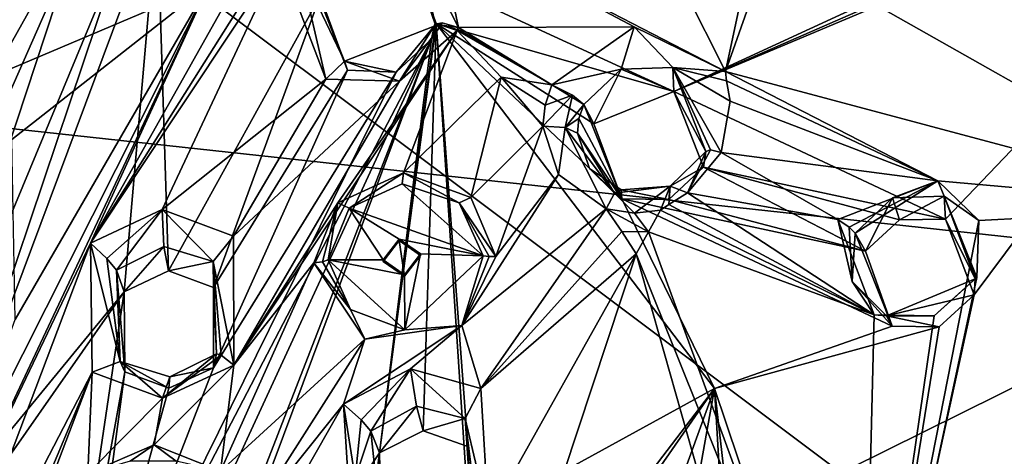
# Model space of a CAD drawing. Header units: millimetres. Extents: x -150 to 308, y -116 to 257.
# Tile 124 of 147: x 268 to 294, y 173 to 184. Entities that reach past the tile are written whole.
import ezdxf

# ---------------------------------------------------------------- set-up
doc = ezdxf.new("R2010")
doc.units = ezdxf.units.MM
doc.header["$LTSCALE"] = 81.481481
for name, color, linetype in [('1329', 7, 'CONTINUOUS'), ('1330', 7, 'CONTINUOUS'), ('1331', 7, 'CONTINUOUS'), ('1332', 7, 'CONTINUOUS'), ('138', 7, 'CONTINUOUS'), ('1410', 7, 'CONTINUOUS'), ('1411', 7, 'CONTINUOUS'), ('1412', 7, 'CONTINUOUS'), ('1413', 7, 'CONTINUOUS'), ('1414', 7, 'CONTINUOUS'), ('1415', 7, 'CONTINUOUS'), ('1416', 7, 'CONTINUOUS'), ('1417', 7, 'CONTINUOUS'), ('1418', 7, 'CONTINUOUS'), ('1419', 7, 'CONTINUOUS'), ('1420', 7, 'CONTINUOUS'), ('1421', 7, 'CONTINUOUS'), ('1422', 7, 'CONTINUOUS'), ('1423', 7, 'CONTINUOUS'), ('1427', 7, 'CONTINUOUS'), ('155', 7, 'CONTINUOUS'), ('156', 7, 'CONTINUOUS'), ('157', 7, 'CONTINUOUS'), ('158', 7, 'CONTINUOUS'), ('162', 7, 'CONTINUOUS'), ('190', 7, 'CONTINUOUS'), ('191', 7, 'CONTINUOUS'), ('192', 7, 'CONTINUOUS'), ('254', 7, 'CONTINUOUS'), ('713', 7, 'CONTINUOUS'), ('741', 7, 'CONTINUOUS'), ('742', 7, 'CONTINUOUS'), ('783', 7, 'CONTINUOUS'), ('786', 7, 'CONTINUOUS'), ('787', 7, 'CONTINUOUS'), ('788', 7, 'CONTINUOUS'), ('789', 7, 'CONTINUOUS'), ('790', 7, 'CONTINUOUS'), ('791', 7, 'CONTINUOUS'), ('792', 7, 'CONTINUOUS'), ('793', 7, 'CONTINUOUS'), ('794', 7, 'CONTINUOUS'), ('801', 7, 'CONTINUOUS'), ('903', 7, 'CONTINUOUS'), ('905', 7, 'CONTINUOUS'), ('906', 7, 'CONTINUOUS'), ('907', 7, 'CONTINUOUS'), ('908', 7, 'CONTINUOUS'), ('938', 7, 'CONTINUOUS')]:
    doc.layers.add(name, color=color, linetype=linetype)

msp = doc.modelspace()

# ---------------------------------------------------------------- linework, layer by layer
at = {"layer": '1329', "linetype": 'CONTINUOUS'}
for points in [[(290.827, 178.245, -24.369), (290.554, 178.727, -25.85), (291.54, 179.659, -25.785), (290.827, 178.245, -24.369)], [(291.729, 179.079, -24.28), (290.827, 178.245, -24.369), (291.54, 179.659, -25.785), (291.729, 179.079, -24.28)], [(292.906, 179.701, -26.164), (291.729, 179.079, -24.28), (291.54, 179.659, -25.785), (292.906, 179.701, -26.164)], [(292.945, 179.093, -24.538), (291.729, 179.079, -24.28), (292.906, 179.701, -26.164), (292.945, 179.093, -24.538)], [(293.73, 177.515, -27.219), (292.945, 179.093, -24.538), (292.906, 179.701, -26.164), (293.73, 177.515, -27.219)], [(293.701, 177.095, -25.383), (292.945, 179.093, -24.538), (293.73, 177.515, -27.219), (293.701, 177.095, -25.383)]]:
    msp.add_3dface(points, dxfattribs=at)
at = {"layer": '1330', "linetype": 'CONTINUOUS'}
for points in [[(290.102, 179.082, -26.426), (292.738, 180.104, -26.523), (290.397, 178.887, -26.204), (290.102, 179.082, -26.426)], [(292.738, 180.104, -26.523), (290.554, 178.727, -25.85), (290.397, 178.887, -26.204), (292.738, 180.104, -26.523)], [(290.554, 178.727, -25.85), (292.738, 180.104, -26.523), (291.54, 179.659, -25.785), (290.554, 178.727, -25.85)], [(292.738, 180.104, -26.523), (292.906, 179.701, -26.164), (291.54, 179.659, -25.785), (292.738, 180.104, -26.523)], [(292.738, 180.104, -26.523), (293.82, 179.059, -27.011), (292.906, 179.701, -26.164), (292.738, 180.104, -26.523)], [(293.82, 179.059, -27.011), (293.767, 177.556, -27.467), (292.906, 179.701, -26.164), (293.82, 179.059, -27.011)], [(292.906, 179.701, -26.164), (293.767, 177.556, -27.467), (293.741, 177.539, -27.344), (292.906, 179.701, -26.164)], [(293.73, 177.515, -27.219), (292.906, 179.701, -26.164), (293.741, 177.539, -27.344), (293.73, 177.515, -27.219)]]:
    msp.add_3dface(points, dxfattribs=at)
at = {"layer": '1331', "linetype": 'CONTINUOUS'}
for points in [[(291.057, 176.568, -27.363), (290.102, 179.082, -26.426), (290.474, 177.446, -26.31), (291.057, 176.568, -27.363)], [(290.102, 179.082, -26.426), (290.397, 178.887, -26.204), (290.474, 177.446, -26.31), (290.102, 179.082, -26.426)], [(290.397, 178.887, -26.204), (290.554, 178.727, -25.85), (290.474, 177.446, -26.31), (290.397, 178.887, -26.204)], [(291.38, 176.541, -26.911), (291.057, 176.568, -27.363), (290.474, 177.446, -26.31), (291.38, 176.541, -26.911)], [(293.73, 177.515, -27.219), (292.644, 176.54, -27.613), (291.38, 176.541, -26.911), (293.73, 177.515, -27.219)], [(293.767, 177.556, -27.467), (292.644, 176.54, -27.613), (293.741, 177.539, -27.344), (293.767, 177.556, -27.467)], [(292.644, 176.54, -27.613), (293.73, 177.515, -27.219), (293.741, 177.539, -27.344), (292.644, 176.54, -27.613)], [(292.644, 176.54, -27.613), (291.057, 176.568, -27.363), (291.38, 176.541, -26.911), (292.644, 176.54, -27.613)]]:
    msp.add_3dface(points, dxfattribs=at)
at = {"layer": '1332', "linetype": 'CONTINUOUS'}
for points in [[(290.554, 178.727, -25.85), (291.535, 176.267, -25.197), (290.474, 177.446, -26.31), (290.554, 178.727, -25.85)], [(290.827, 178.245, -24.369), (291.535, 176.267, -25.197), (290.554, 178.727, -25.85), (290.827, 178.245, -24.369)], [(291.535, 176.267, -25.197), (291.38, 176.541, -26.911), (290.474, 177.446, -26.31), (291.535, 176.267, -25.197)], [(293.701, 177.095, -25.383), (293.73, 177.515, -27.219), (291.38, 176.541, -26.911), (293.701, 177.095, -25.383)], [(292.777, 176.252, -25.47), (293.701, 177.095, -25.383), (291.38, 176.541, -26.911), (292.777, 176.252, -25.47)], [(291.535, 176.267, -25.197), (292.777, 176.252, -25.47), (291.38, 176.541, -26.911), (291.535, 176.267, -25.197)]]:
    msp.add_3dface(points, dxfattribs=at)
at = {"layer": '138', "linetype": 'CONTINUOUS'}
for points in [[(278.554, 202.572, -43.767), (250, 183.471, -49.519), (250, 202.975, -45.471), (278.554, 202.572, -43.767)], [(301.289, 177.897, -44.25), (250, 183.471, -49.519), (278.554, 202.572, -43.767), (301.289, 177.897, -44.25)], [(306.665, 201.372, -38.693), (301.289, 177.897, -44.25), (278.554, 202.572, -43.767), (306.665, 201.372, -38.693)], [(268.609, 161.712, -51.639), (249.928, 162.607, -52.632), (250, 183.471, -49.519), (268.609, 161.712, -51.639)], [(301.289, 177.897, -44.25), (268.609, 161.712, -51.639), (250, 183.471, -49.519), (301.289, 177.897, -44.25)], [(286.882, 159.395, -48.669), (268.609, 161.712, -51.639), (301.289, 177.897, -44.25), (286.882, 159.395, -48.669)], [(287.255, 159.716, -48.593), (286.882, 159.395, -48.669), (301.289, 177.897, -44.25), (287.255, 159.716, -48.593)], [(295.633, 168.632, -46.454), (287.255, 159.716, -48.593), (301.289, 177.897, -44.25), (295.633, 168.632, -46.454)]]:
    msp.add_3dface(points, dxfattribs=at)
at = {"layer": '1410', "linetype": 'CONTINUOUS'}
for points in [[(270.353, 178.46, -23.458), (272.247, 179.345, -23.467), (270.783, 178.057, -23.404), (270.353, 178.46, -23.458)], [(270.783, 178.057, -23.404), (272.247, 179.345, -23.467), (271.039, 177.747, -22.941), (270.783, 178.057, -23.404)], [(271.039, 177.747, -22.941), (272.247, 179.345, -23.467), (272.29, 178.373, -22.988), (271.039, 177.747, -22.941)], [(272.247, 179.345, -23.467), (274.131, 178.648, -23.955), (273.594, 177.975, -23.366), (272.247, 179.345, -23.467)], [(272.29, 178.373, -22.988), (272.247, 179.345, -23.467), (273.594, 177.975, -23.366), (272.29, 178.373, -22.988)], [(274.131, 178.648, -23.955), (274.141, 175.24, -25.004), (273.594, 177.975, -23.366), (274.131, 178.648, -23.955)], [(273.594, 177.975, -23.366), (274.141, 175.24, -25.004), (273.805, 175.502, -24.674), (273.594, 177.975, -23.366)], [(273.678, 175.54, -24.166), (273.594, 177.975, -23.366), (273.805, 175.502, -24.674), (273.678, 175.54, -24.166)]]:
    msp.add_3dface(points, dxfattribs=at)
at = {"layer": '1411', "linetype": 'CONTINUOUS'}
for points in [[(270.394, 175.053, -24.47), (270.353, 178.46, -23.458), (271.136, 175.331, -23.697), (270.394, 175.053, -24.47)], [(270.353, 178.46, -23.458), (270.783, 178.057, -23.404), (271.136, 175.331, -23.697), (270.353, 178.46, -23.458)], [(270.783, 178.057, -23.404), (271.039, 177.747, -22.941), (271.136, 175.331, -23.697), (270.783, 178.057, -23.404)], [(272.254, 174.369, -24.967), (273.678, 175.54, -24.166), (273.805, 175.502, -24.674), (272.254, 174.369, -24.967)], [(273.678, 175.54, -24.166), (272.254, 174.369, -24.967), (272.447, 174.931, -24.097), (273.678, 175.54, -24.166)], [(274.141, 175.24, -25.004), (272.254, 174.369, -24.967), (273.805, 175.502, -24.674), (274.141, 175.24, -25.004)], [(272.254, 174.369, -24.967), (270.394, 175.053, -24.47), (271.136, 175.331, -23.697), (272.254, 174.369, -24.967)], [(272.447, 174.931, -24.097), (272.254, 174.369, -24.967), (271.136, 175.331, -23.697), (272.447, 174.931, -24.097)]]:
    msp.add_3dface(points, dxfattribs=at)
at = {"layer": '1412', "linetype": 'CONTINUOUS'}
for points in [[(271.237, 177.178, -21.328), (271.263, 175.06, -21.96), (271.039, 177.747, -22.941), (271.237, 177.178, -21.328)], [(271.039, 177.747, -22.941), (271.263, 175.06, -21.96), (271.136, 175.331, -23.697), (271.039, 177.747, -22.941)], [(273.605, 175.166, -22.29), (273.678, 175.54, -24.166), (272.447, 174.931, -24.097), (273.605, 175.166, -22.29)], [(271.263, 175.06, -21.96), (272.423, 174.627, -22.268), (271.136, 175.331, -23.697), (271.263, 175.06, -21.96)], [(272.423, 174.627, -22.268), (272.447, 174.931, -24.097), (271.136, 175.331, -23.697), (272.423, 174.627, -22.268)], [(272.423, 174.627, -22.268), (273.605, 175.166, -22.29), (272.447, 174.931, -24.097), (272.423, 174.627, -22.268)]]:
    msp.add_3dface(points, dxfattribs=at)
at = {"layer": '1413', "linetype": 'CONTINUOUS'}
for points in [[(271.237, 177.178, -21.328), (271.039, 177.747, -22.941), (272.29, 178.373, -22.988), (271.237, 177.178, -21.328)], [(272.416, 177.728, -21.336), (271.237, 177.178, -21.328), (272.29, 178.373, -22.988), (272.416, 177.728, -21.336)], [(272.416, 177.728, -21.336), (272.29, 178.373, -22.988), (273.594, 177.975, -23.366), (272.416, 177.728, -21.336)], [(273.599, 177.287, -21.644), (272.416, 177.728, -21.336), (273.594, 177.975, -23.366), (273.599, 177.287, -21.644)], [(273.599, 177.287, -21.644), (273.594, 177.975, -23.366), (273.678, 175.54, -24.166), (273.599, 177.287, -21.644)], [(273.605, 175.166, -22.29), (273.599, 177.287, -21.644), (273.678, 175.54, -24.166), (273.605, 175.166, -22.29)]]:
    msp.add_3dface(points, dxfattribs=at)
at = {"layer": '1414', "linetype": 'CONTINUOUS'}
for points in [[(277.251, 170.819, -27.02), (277.033, 174.212, -25.835), (277.341, 172.255, -25.676), (277.251, 170.819, -27.02)], [(277.341, 172.255, -25.676), (277.033, 174.212, -25.835), (277.503, 173.799, -25.793), (277.341, 172.255, -25.676)], [(277.763, 173.496, -25.34), (277.341, 172.255, -25.676), (277.503, 173.799, -25.793), (277.763, 173.496, -25.34)]]:
    msp.add_3dface(points, dxfattribs=at)
at = {"layer": '1415', "linetype": 'CONTINUOUS'}
for points in [[(277.033, 174.212, -25.835), (278.807, 175.143, -25.847), (277.503, 173.799, -25.793), (277.033, 174.212, -25.835)], [(278.807, 175.143, -25.847), (277.763, 173.496, -25.34), (277.503, 173.799, -25.793), (278.807, 175.143, -25.847)], [(277.763, 173.496, -25.34), (278.807, 175.143, -25.847), (278.966, 174.152, -25.397), (277.763, 173.496, -25.34)], [(278.807, 175.143, -25.847), (280.662, 174.626, -26.362), (280.255, 173.827, -25.827), (278.807, 175.143, -25.847)], [(278.966, 174.152, -25.397), (278.807, 175.143, -25.847), (280.255, 173.827, -25.827), (278.966, 174.152, -25.397)], [(280.662, 174.626, -26.362), (280.87, 171.221, -27.591), (280.255, 173.827, -25.827), (280.662, 174.626, -26.362)], [(280.87, 171.221, -27.591), (280.544, 171.449, -27.268), (280.255, 173.827, -25.827), (280.87, 171.221, -27.591)], [(280.544, 171.449, -27.268), (280.413, 171.472, -26.758), (280.255, 173.827, -25.827), (280.544, 171.449, -27.268)]]:
    msp.add_3dface(points, dxfattribs=at)
at = {"layer": '1416', "linetype": 'CONTINUOUS'}
for points in [[(277.985, 172.925, -23.762), (277.763, 173.496, -25.34), (278.966, 174.152, -25.397), (277.985, 172.925, -23.762)], [(279.139, 173.504, -23.78), (277.985, 172.925, -23.762), (278.966, 174.152, -25.397), (279.139, 173.504, -23.78)], [(279.139, 173.504, -23.78), (278.966, 174.152, -25.397), (280.255, 173.827, -25.827), (279.139, 173.504, -23.78)], [(280.324, 173.092, -24.139), (279.139, 173.504, -23.78), (280.255, 173.827, -25.827), (280.324, 173.092, -24.139)], [(280.413, 171.472, -26.758), (280.324, 173.092, -24.139), (280.255, 173.827, -25.827), (280.413, 171.472, -26.758)], [(280.361, 171.066, -24.848), (280.324, 173.092, -24.139), (280.413, 171.472, -26.758), (280.361, 171.066, -24.848)]]:
    msp.add_3dface(points, dxfattribs=at)
at = {"layer": '1417', "linetype": 'CONTINUOUS'}
for points in [[(278.032, 170.906, -24.453), (277.341, 172.255, -25.676), (277.763, 173.496, -25.34), (278.032, 170.906, -24.453)], [(277.985, 172.925, -23.762), (278.032, 170.906, -24.453), (277.763, 173.496, -25.34), (277.985, 172.925, -23.762)]]:
    msp.add_3dface(points, dxfattribs=at)
at = {"layer": '1418', "linetype": 'CONTINUOUS'}
for points in [[(276.89, 179.522, -24.122), (278.621, 180.321, -24.152), (277.188, 179.388, -24.398), (276.89, 179.522, -24.122)], [(277.188, 179.388, -24.398), (278.621, 180.321, -24.152), (278.585, 180.029, -24.387), (277.188, 179.388, -24.398)], [(278.585, 180.029, -24.387), (278.621, 180.321, -24.152), (280.092, 179.528, -24.772), (278.585, 180.029, -24.387)], [(278.621, 180.321, -24.152), (280.4, 179.663, -24.653), (280.092, 179.528, -24.772), (278.621, 180.321, -24.152)], [(276.254, 177.939, -24.509), (276.89, 179.522, -24.122), (276.481, 177.968, -24.602), (276.254, 177.939, -24.509)], [(276.481, 177.968, -24.602), (276.89, 179.522, -24.122), (276.63, 178.024, -24.78), (276.481, 177.968, -24.602)], [(276.63, 178.024, -24.78), (276.89, 179.522, -24.122), (277.188, 179.388, -24.398), (276.63, 178.024, -24.78)], [(280.4, 179.663, -24.653), (281.059, 178.111, -25.269), (280.092, 179.528, -24.772), (280.4, 179.663, -24.653)], [(281.059, 178.111, -25.269), (280.888, 178.112, -25.27), (280.092, 179.528, -24.772), (281.059, 178.111, -25.269)], [(280.888, 178.112, -25.27), (280.728, 178.13, -25.325), (280.092, 179.528, -24.772), (280.888, 178.112, -25.27)]]:
    msp.add_3dface(points, dxfattribs=at)
at = {"layer": '1419', "linetype": 'CONTINUOUS'}
for points in [[(280.728, 178.13, -25.325), (277.188, 179.388, -24.398), (278.585, 180.029, -24.387), (280.728, 178.13, -25.325)], [(280.728, 178.13, -25.325), (278.585, 180.029, -24.387), (280.092, 179.528, -24.772), (280.728, 178.13, -25.325)], [(276.63, 178.024, -24.78), (277.188, 179.388, -24.398), (278.081, 178.017, -24.985), (276.63, 178.024, -24.78)], [(277.188, 179.388, -24.398), (280.728, 178.13, -25.325), (278.506, 178.566, -24.86), (277.188, 179.388, -24.398)], [(278.081, 178.017, -24.985), (277.188, 179.388, -24.398), (278.506, 178.566, -24.86), (278.081, 178.017, -24.985)], [(278.506, 178.566, -24.86), (280.728, 178.13, -25.325), (279.072, 178.177, -25.071), (278.506, 178.566, -24.86)], [(277.224, 176.708, -25.312), (276.63, 178.024, -24.78), (278.656, 176.17, -25.692), (277.224, 176.708, -25.312)], [(278.656, 176.17, -25.692), (276.63, 178.024, -24.78), (278.648, 177.628, -25.196), (278.656, 176.17, -25.692)], [(278.648, 177.628, -25.196), (276.63, 178.024, -24.78), (278.081, 178.017, -24.985), (278.648, 177.628, -25.196)], [(278.656, 176.17, -25.692), (278.648, 177.628, -25.196), (279.072, 178.177, -25.071), (278.656, 176.17, -25.692)], [(280.728, 178.13, -25.325), (278.656, 176.17, -25.692), (279.072, 178.177, -25.071), (280.728, 178.13, -25.325)]]:
    msp.add_3dface(points, dxfattribs=at)
at = {"layer": '1420', "linetype": 'CONTINUOUS'}
for points in [[(276.254, 177.939, -24.509), (276.481, 177.968, -24.602), (277.224, 176.708, -25.312), (276.254, 177.939, -24.509)], [(276.481, 177.968, -24.602), (276.63, 178.024, -24.78), (277.224, 176.708, -25.312), (276.481, 177.968, -24.602)], [(280.728, 178.13, -25.325), (280.16, 176.289, -25.711), (278.656, 176.17, -25.692), (280.728, 178.13, -25.325)], [(280.16, 176.289, -25.711), (280.728, 178.13, -25.325), (280.888, 178.112, -25.27), (280.16, 176.289, -25.711)], [(281.059, 178.111, -25.269), (280.16, 176.289, -25.711), (280.888, 178.112, -25.27), (281.059, 178.111, -25.269)], [(277.603, 175.925, -25.377), (276.254, 177.939, -24.509), (277.224, 176.708, -25.312), (277.603, 175.925, -25.377)], [(277.603, 175.925, -25.377), (277.224, 176.708, -25.312), (278.656, 176.17, -25.692), (277.603, 175.925, -25.377)], [(280.16, 176.289, -25.711), (277.603, 175.925, -25.377), (278.656, 176.17, -25.692), (280.16, 176.289, -25.711)]]:
    msp.add_3dface(points, dxfattribs=at)
at = {"layer": '1421', "linetype": 'CONTINUOUS'}
for points in [[(278.081, 178.017, -24.985), (278.506, 178.566, -24.86), (278.081, 177.975, -24.802), (278.081, 178.017, -24.985)], [(278.081, 177.975, -24.802), (278.506, 178.566, -24.86), (278.506, 178.528, -24.697), (278.081, 177.975, -24.802)], [(278.648, 177.628, -25.196), (278.081, 178.017, -24.985), (278.648, 177.587, -25.022), (278.648, 177.628, -25.196)], [(278.648, 177.587, -25.022), (278.081, 178.017, -24.985), (278.081, 177.975, -24.802), (278.648, 177.587, -25.022)]]:
    msp.add_3dface(points, dxfattribs=at)
at = {"layer": '1422', "linetype": 'CONTINUOUS'}
for points in [[(278.506, 178.566, -24.86), (279.072, 178.177, -25.071), (278.506, 178.528, -24.697), (278.506, 178.566, -24.86)], [(278.506, 178.528, -24.697), (279.072, 178.177, -25.071), (279.073, 178.136, -24.918), (278.506, 178.528, -24.697)], [(279.072, 178.177, -25.071), (278.648, 177.628, -25.196), (279.073, 178.136, -24.918), (279.072, 178.177, -25.071)], [(278.648, 177.628, -25.196), (278.648, 177.587, -25.022), (279.073, 178.136, -24.918), (278.648, 177.628, -25.196)]]:
    msp.add_3dface(points, dxfattribs=at)
at = {"layer": '1423', "linetype": 'CONTINUOUS'}
for points in [[(278.648, 177.587, -25.022), (278.081, 177.975, -24.802), (278.506, 178.528, -24.697), (278.648, 177.587, -25.022)], [(278.648, 177.587, -25.022), (278.506, 178.528, -24.697), (279.073, 178.136, -24.918), (278.648, 177.587, -25.022)]]:
    msp.add_3dface(points, dxfattribs=at)
at = {"layer": '1427', "linetype": 'CONTINUOUS'}
for points in [[(270.282, 172.382, -25.27), (272.037, 173.133, -25.318), (271.399, 172.7, -25.821), (270.282, 172.382, -25.27)], [(272.037, 173.133, -25.318), (272.613, 172.703, -26.075), (271.399, 172.7, -25.821), (272.037, 173.133, -25.318)], [(272.037, 173.133, -25.318), (273.787, 172.44, -25.836), (272.613, 172.703, -26.075), (272.037, 173.133, -25.318)]]:
    msp.add_3dface(points, dxfattribs=at)
at = {"layer": '155', "linetype": 'CONTINUOUS'}
for points in [[(290.743, 162.715, -30.53), (299.58, 175.651, -27.303), (300.723, 178.915, -26.7), (290.743, 162.715, -30.53)], [(297.925, 172.401, -28.07), (299.58, 175.651, -27.303), (290.743, 162.715, -30.53), (297.925, 172.401, -28.07)]]:
    msp.add_3dface(points, dxfattribs=at)
at = {"layer": '156', "linetype": 'CONTINUOUS'}
for points in [[(290.913, 161.489, -30.861), (304.194, 184.192, -25.701), (290.793, 162.415, -30.433), (290.913, 161.489, -30.861)], [(290.793, 162.415, -30.433), (304.194, 184.192, -25.701), (290.852, 162.481, -30.417), (290.793, 162.415, -30.433)], [(304.194, 184.192, -25.701), (290.905, 162.545, -30.401), (290.852, 162.481, -30.417), (304.194, 184.192, -25.701)], [(291.055, 162.711, -30.362), (290.905, 162.545, -30.401), (304.194, 184.192, -25.701), (291.055, 162.711, -30.362)], [(290.999, 160.563, -31.287), (304.194, 184.192, -25.701), (290.913, 161.489, -30.861), (290.999, 160.563, -31.287)], [(291.2, 162.875, -30.323), (291.055, 162.711, -30.362), (304.194, 184.192, -25.701), (291.2, 162.875, -30.323)], [(291.273, 162.956, -30.304), (291.2, 162.875, -30.323), (304.194, 184.192, -25.701), (291.273, 162.956, -30.304)], [(291.342, 163.035, -30.285), (291.273, 162.956, -30.304), (304.194, 184.192, -25.701), (291.342, 163.035, -30.285)], [(292.684, 164.621, -29.911), (291.342, 163.035, -30.285), (304.194, 184.192, -25.701), (292.684, 164.621, -29.911)], [(293.957, 166.253, -29.525), (292.684, 164.621, -29.911), (304.194, 184.192, -25.701), (293.957, 166.253, -29.525)], [(293.993, 166.3, -29.514), (293.957, 166.253, -29.525), (304.194, 184.192, -25.701), (293.993, 166.3, -29.514)], [(294.027, 166.346, -29.503), (293.993, 166.3, -29.514), (304.194, 184.192, -25.701), (294.027, 166.346, -29.503)], [(296.048, 169.257, -28.814), (294.027, 166.346, -29.503), (304.194, 184.192, -25.701), (296.048, 169.257, -28.814)]]:
    msp.add_3dface(points, dxfattribs=at)
at = {"layer": '157', "linetype": 'CONTINUOUS'}
for points in [[(290.802, 158.885, -33.422), (306.197, 187.395, -26.683), (291.112, 159.483, -32.189), (290.802, 158.885, -33.422)], [(304.194, 184.192, -25.701), (290.999, 160.563, -31.287), (306.197, 187.395, -26.683), (304.194, 184.192, -25.701)], [(306.197, 187.395, -26.683), (290.999, 160.563, -31.287), (291.112, 159.483, -32.189), (306.197, 187.395, -26.683)]]:
    msp.add_3dface(points, dxfattribs=at)
at = {"layer": '158', "linetype": 'CONTINUOUS'}
for points in [[(306.197, 187.395, -26.683), (290.802, 158.885, -33.422), (302.397, 177.874, -43.03), (306.197, 187.395, -26.683)], [(287.79, 158.839, -47.599), (302.397, 177.874, -43.03), (289.318, 158.803, -40.414), (287.79, 158.839, -47.599)], [(302.397, 177.874, -43.03), (290.802, 158.885, -33.422), (289.318, 158.803, -40.414), (302.397, 177.874, -43.03)]]:
    msp.add_3dface(points, dxfattribs=at)
at = {"layer": '162', "linetype": 'CONTINUOUS'}
for points in [[(295.633, 168.632, -46.454), (301.289, 177.897, -44.25), (287.79, 158.839, -47.599), (295.633, 168.632, -46.454)], [(301.289, 177.897, -44.25), (302.397, 177.874, -43.03), (287.79, 158.839, -47.599), (301.289, 177.897, -44.25)]]:
    msp.add_3dface(points, dxfattribs=at)
at = {"layer": '190', "linetype": 'CONTINUOUS'}
msp.add_3dface([(294.45, 169.196, -44.692), (297.261, 170.14, -30.363), (304.963, 196.28, -38.29), (294.45, 169.196, -44.692)], dxfattribs=at)
at = {"layer": '191', "linetype": 'CONTINUOUS'}
msp.add_3dface([(300.717, 179.236, -28.047), (297.261, 170.14, -30.363), (290.738, 163.039, -31.876), (300.717, 179.236, -28.047)], dxfattribs=at)
at = {"layer": '192', "linetype": 'CONTINUOUS'}
for points in [[(300.723, 178.915, -26.7), (300.717, 179.236, -28.047), (290.738, 163.039, -31.876), (300.723, 178.915, -26.7)], [(290.743, 162.715, -30.53), (300.723, 178.915, -26.7), (290.738, 163.039, -31.876), (290.743, 162.715, -30.53)]]:
    msp.add_3dface(points, dxfattribs=at)
at = {"layer": '254', "linetype": 'CONTINUOUS'}
for points in [[(271.223, 151.445, -48.888), (294.45, 169.196, -44.692), (250, 202.512, -43.514), (271.223, 151.445, -48.888)], [(266.905, 156.381, -49.255), (271.223, 151.445, -48.888), (250, 202.512, -43.514), (266.905, 156.381, -49.255)], [(294.45, 169.196, -44.692), (304.963, 196.28, -38.29), (250, 202.512, -43.514), (294.45, 169.196, -44.692)]]:
    msp.add_3dface(points, dxfattribs=at)
at = {"layer": '713', "linetype": 'CONTINUOUS'}
for points in [[(280.072, 184.157, -23.197), (279.481, 186.946, -22.279), (284.718, 184.174, -23.957), (280.072, 184.157, -23.197)], [(284.718, 184.174, -23.957), (279.481, 186.946, -22.279), (287.129, 182.994, -24.764), (284.718, 184.174, -23.957)], [(287.129, 182.994, -24.764), (279.481, 186.946, -22.279), (286.065, 185.111, -23.915), (287.129, 182.994, -24.764)], [(288.31, 186.339, -23.973), (287.129, 182.994, -24.764), (287.751, 185.884, -24), (288.31, 186.339, -23.973)], [(287.751, 185.884, -24), (287.129, 182.994, -24.764), (286.065, 185.111, -23.915), (287.751, 185.884, -24)], [(280.036, 184.08, -23.215), (280.052, 184.115, -23.207), (282.542, 182.644, -24.059), (280.036, 184.08, -23.215)], [(281.2, 182.84, -23.779), (280.036, 184.08, -23.215), (282.542, 182.644, -24.059), (281.2, 182.84, -23.779)], [(280.052, 184.115, -23.207), (280.072, 184.157, -23.197), (282.542, 182.644, -24.059), (280.052, 184.115, -23.207)], [(282.542, 182.644, -24.059), (280.072, 184.157, -23.197), (284.718, 184.174, -23.957), (282.542, 182.644, -24.059)], [(282.307, 181.553, -24.366), (281.2, 182.84, -23.779), (282.362, 182.109, -24.198), (282.307, 181.553, -24.366)], [(282.362, 182.109, -24.198), (281.2, 182.84, -23.779), (282.542, 182.644, -24.059), (282.362, 182.109, -24.198)]]:
    msp.add_3dface(points, dxfattribs=at)
at = {"layer": '741', "linetype": 'CONTINUOUS'}
for points in [[(290.736, 163.342, -31.768), (300.56, 179.41, -27.97), (290.727, 163.027, -30.401), (290.736, 163.342, -31.768)], [(290.727, 163.027, -30.401), (300.56, 179.41, -27.97), (290.785, 163.093, -30.385), (290.727, 163.027, -30.401)], [(290.785, 163.093, -30.385), (300.56, 179.41, -27.97), (290.844, 163.159, -30.369), (290.785, 163.093, -30.385)], [(290.844, 163.159, -30.369), (300.56, 179.41, -27.97), (300.58, 179.174, -26.584), (290.844, 163.159, -30.369)]]:
    msp.add_3dface(points, dxfattribs=at)
at = {"layer": '742', "linetype": 'CONTINUOUS'}
for points in [[(300.56, 179.41, -27.97), (288.31, 186.339, -23.973), (295.122, 187.162, -24.859), (300.56, 179.41, -27.97)], [(287.129, 182.994, -24.764), (288.31, 186.339, -23.973), (300.56, 179.41, -27.97), (287.129, 182.994, -24.764)], [(287.129, 182.994, -24.764), (300.56, 179.41, -27.97), (292.738, 180.104, -26.523), (287.129, 182.994, -24.764)], [(287.159, 182.751, -24.842), (287.129, 182.994, -24.764), (292.738, 180.104, -26.523), (287.159, 182.751, -24.842)], [(287.254, 182.208, -25.021), (287.159, 182.751, -24.842), (292.738, 180.104, -26.523), (287.254, 182.208, -25.021)], [(287.02, 180.857, -25.399), (287.254, 182.208, -25.021), (292.738, 180.104, -26.523), (287.02, 180.857, -25.399)], [(286.13, 179.79, -25.594), (287.02, 180.857, -25.399), (290.102, 179.082, -26.426), (286.13, 179.79, -25.594)], [(290.102, 179.082, -26.426), (287.02, 180.857, -25.399), (292.738, 180.104, -26.523), (290.102, 179.082, -26.426)], [(292.738, 180.104, -26.523), (300.56, 179.41, -27.97), (293.82, 179.059, -27.011), (292.738, 180.104, -26.523)], [(285.633, 179.48, -25.616), (286.13, 179.79, -25.594), (291.057, 176.568, -27.363), (285.633, 179.48, -25.616)], [(286.13, 179.79, -25.594), (290.102, 179.082, -26.426), (291.057, 176.568, -27.363), (286.13, 179.79, -25.594)], [(285.097, 178.756, -25.766), (285.413, 179.336, -25.629), (291.057, 176.568, -27.363), (285.097, 178.756, -25.766)], [(285.413, 179.336, -25.629), (285.633, 179.48, -25.616), (291.057, 176.568, -27.363), (285.413, 179.336, -25.629)], [(300.56, 179.41, -27.97), (290.736, 163.342, -31.768), (293.82, 179.059, -27.011), (300.56, 179.41, -27.97)], [(293.82, 179.059, -27.011), (290.736, 163.342, -31.768), (293.767, 177.556, -27.467), (293.82, 179.059, -27.011)], [(285.097, 178.756, -25.766), (290.736, 163.342, -31.768), (284.769, 178.181, -25.902), (285.097, 178.756, -25.766)], [(290.736, 163.342, -31.768), (285.097, 178.756, -25.766), (291.057, 176.568, -27.363), (290.736, 163.342, -31.768)], [(282.852, 172.374, -27.57), (284.769, 178.181, -25.902), (287.015, 170.259, -28.865), (282.852, 172.374, -27.57)], [(284.769, 178.181, -25.902), (290.736, 163.342, -31.768), (287.015, 170.259, -28.865), (284.769, 178.181, -25.902)], [(293.767, 177.556, -27.467), (290.736, 163.342, -31.768), (292.644, 176.54, -27.613), (293.767, 177.556, -27.467)], [(292.644, 176.54, -27.613), (290.736, 163.342, -31.768), (291.057, 176.568, -27.363), (292.644, 176.54, -27.613)]]:
    msp.add_3dface(points, dxfattribs=at)
at = {"layer": '783', "linetype": 'CONTINUOUS'}
for points in [[(269.165, 188.323, -18), (264.985, 193.193, -16.387), (265.852, 182.209, -19.276), (269.165, 188.323, -18)], [(266.993, 181.735, -19.521), (269.165, 188.323, -18), (265.852, 182.209, -19.276), (266.993, 181.735, -19.521)], [(269.945, 186.361, -18.603), (269.165, 188.323, -18), (266.941, 179.57, -20.103), (269.945, 186.361, -18.603)], [(266.941, 179.57, -20.103), (269.165, 188.323, -18), (266.993, 181.735, -19.521), (266.941, 179.57, -20.103)], [(272.113, 187.215, -18.617), (271.207, 186.34, -18.75), (265.958, 170.752, -22.507), (272.113, 187.215, -18.617)], [(271.237, 177.178, -21.328), (272.113, 187.215, -18.617), (265.958, 170.752, -22.507), (271.237, 177.178, -21.328)], [(272.416, 177.728, -21.336), (272.113, 187.215, -18.617), (271.237, 177.178, -21.328), (272.416, 177.728, -21.336)], [(276.424, 184.993, -19.787), (272.113, 187.215, -18.617), (272.416, 177.728, -21.336), (276.424, 184.993, -19.787)], [(271.207, 186.34, -18.75), (269.945, 186.361, -18.603), (265.031, 171.481, -22.175), (271.207, 186.34, -18.75)], [(269.945, 186.361, -18.603), (266.941, 179.57, -20.103), (265.031, 171.481, -22.175), (269.945, 186.361, -18.603)], [(265.958, 170.752, -22.507), (271.207, 186.34, -18.75), (265.031, 171.481, -22.175), (265.958, 170.752, -22.507)], [(273.599, 177.287, -21.644), (276.424, 184.993, -19.787), (272.416, 177.728, -21.336), (273.599, 177.287, -21.644)], [(277.138, 183.025, -20.463), (276.424, 184.993, -19.787), (273.599, 177.287, -21.644), (277.138, 183.025, -20.463)], [(279.484, 184.259, -20.439), (279.439, 184.053, -20.495), (277.985, 172.925, -23.762), (279.484, 184.259, -20.439)], [(279.139, 173.504, -23.78), (279.484, 184.259, -20.439), (277.985, 172.925, -23.762), (279.139, 173.504, -23.78)], [(280.324, 173.092, -24.139), (279.484, 184.259, -20.439), (279.139, 173.504, -23.78), (280.324, 173.092, -24.139)], [(286.837, 174.618, -24.836), (279.484, 184.259, -20.439), (280.361, 171.066, -24.848), (286.837, 174.618, -24.836)], [(280.361, 171.066, -24.848), (279.484, 184.259, -20.439), (280.324, 173.092, -24.139), (280.361, 171.066, -24.848)], [(279.439, 184.053, -20.495), (279.363, 183.847, -20.545), (277.985, 172.925, -23.762), (279.439, 184.053, -20.495)], [(279.363, 183.847, -20.545), (278.428, 182.978, -20.667), (270.045, 165.997, -24.628), (279.363, 183.847, -20.545)], [(271.254, 166.267, -24.753), (279.363, 183.847, -20.545), (270.045, 165.997, -24.628), (271.254, 166.267, -24.753)], [(272.272, 165.617, -25.163), (279.363, 183.847, -20.545), (271.254, 166.267, -24.753), (272.272, 165.617, -25.163)], [(271.79, 163.571, -25.782), (279.363, 183.847, -20.545), (272.272, 165.617, -25.163), (271.79, 163.571, -25.782)], [(279.363, 183.847, -20.545), (271.79, 163.571, -25.782), (277.985, 172.925, -23.762), (279.363, 183.847, -20.545)], [(270.045, 165.997, -24.628), (278.428, 182.978, -20.667), (273.605, 175.166, -22.29), (270.045, 165.997, -24.628)], [(273.605, 175.166, -22.29), (277.138, 183.025, -20.463), (273.599, 177.287, -21.644), (273.605, 175.166, -22.29)], [(278.428, 182.978, -20.667), (277.138, 183.025, -20.463), (273.605, 175.166, -22.29), (278.428, 182.978, -20.667)], [(269.487, 165.366, -24.741), (271.237, 177.178, -21.328), (265.282, 168.658, -23.055), (269.487, 165.366, -24.741)], [(265.282, 168.658, -23.055), (271.237, 177.178, -21.328), (265.958, 170.752, -22.507), (265.282, 168.658, -23.055)], [(271.237, 177.178, -21.328), (269.487, 165.366, -24.741), (271.263, 175.06, -21.96), (271.237, 177.178, -21.328)], [(270.045, 165.997, -24.628), (273.605, 175.166, -22.29), (272.423, 174.627, -22.268), (270.045, 165.997, -24.628)], [(269.487, 165.366, -24.741), (270.045, 165.997, -24.628), (271.263, 175.06, -21.96), (269.487, 165.366, -24.741)], [(271.263, 175.06, -21.96), (270.045, 165.997, -24.628), (272.423, 174.627, -22.268), (271.263, 175.06, -21.96)], [(286.837, 174.618, -24.836), (280.361, 171.066, -24.848), (276.576, 161.188, -27.701), (286.837, 174.618, -24.836)], [(286.837, 174.618, -24.836), (276.576, 161.188, -27.701), (277.754, 161.535, -27.841), (286.837, 174.618, -24.836)], [(284.775, 168.932, -26.515), (286.837, 174.618, -24.836), (277.754, 161.535, -27.841), (284.775, 168.932, -26.515)], [(285.936, 169.542, -26.522), (286.837, 174.618, -24.836), (284.775, 168.932, -26.515), (285.936, 169.542, -26.522)], [(287.165, 169.131, -26.93), (286.837, 174.618, -24.836), (285.936, 169.542, -26.522), (287.165, 169.131, -26.93)], [(290.674, 163.237, -30.055), (286.837, 174.618, -24.836), (287.587, 168.093, -27.419), (290.674, 163.237, -30.055)], [(287.587, 168.093, -27.419), (286.837, 174.618, -24.836), (287.165, 169.131, -26.93), (287.587, 168.093, -27.419)], [(277.985, 172.925, -23.762), (271.79, 163.571, -25.782), (276.148, 159.223, -28.375), (277.985, 172.925, -23.762)], [(278.032, 170.906, -24.453), (277.985, 172.925, -23.762), (276.148, 159.223, -28.375), (278.032, 170.906, -24.453)]]:
    msp.add_3dface(points, dxfattribs=at)
at = {"layer": '786', "linetype": 'CONTINUOUS'}
for points in [[(275.669, 187.921, -21.471), (276.106, 187.585, -21.623), (270.353, 178.46, -23.458), (275.669, 187.921, -21.471)], [(273.478, 185.287, -21.931), (275.669, 187.921, -21.471), (270.353, 178.46, -23.458), (273.478, 185.287, -21.931)], [(276.106, 187.585, -21.623), (275.352, 185.986, -21.979), (270.353, 178.46, -23.458), (276.106, 187.585, -21.623)], [(270.353, 178.46, -23.458), (275.352, 185.986, -21.979), (272.247, 179.345, -23.467), (270.353, 178.46, -23.458)], [(275.352, 185.986, -21.979), (276.574, 182.789, -23.084), (272.247, 179.345, -23.467), (275.352, 185.986, -21.979)], [(273.478, 185.287, -21.931), (265.606, 168.547, -25.77), (266.716, 171.875, -24.901), (273.478, 185.287, -21.931)], [(265.606, 168.547, -25.77), (273.478, 185.287, -21.931), (270.353, 178.46, -23.458), (265.606, 168.547, -25.77)], [(273.478, 185.287, -21.931), (266.716, 171.875, -24.901), (268.363, 176.446, -23.772), (273.478, 185.287, -21.931)], [(267.753, 182.861, -21.905), (273.478, 185.287, -21.931), (268.271, 181.196, -22.419), (267.753, 182.861, -21.905)], [(268.271, 181.196, -22.419), (273.478, 185.287, -21.931), (268.363, 176.446, -23.772), (268.271, 181.196, -22.419)], [(278.517, 182.738, -23.392), (280.036, 184.08, -23.215), (274.141, 175.24, -25.004), (278.517, 182.738, -23.392)], [(274.141, 175.24, -25.004), (280.036, 184.08, -23.215), (276.89, 179.522, -24.122), (274.141, 175.24, -25.004)], [(276.89, 179.522, -24.122), (280.036, 184.08, -23.215), (278.621, 180.321, -24.152), (276.89, 179.522, -24.122)], [(280.036, 184.08, -23.215), (281.2, 182.84, -23.779), (278.621, 180.321, -24.152), (280.036, 184.08, -23.215)], [(272.247, 179.345, -23.467), (276.574, 182.789, -23.084), (274.131, 178.648, -23.955), (272.247, 179.345, -23.467)], [(276.574, 182.789, -23.084), (278.517, 182.738, -23.392), (274.131, 178.648, -23.955), (276.574, 182.789, -23.084)], [(274.131, 178.648, -23.955), (278.517, 182.738, -23.392), (274.141, 175.24, -25.004), (274.131, 178.648, -23.955)], [(278.621, 180.321, -24.152), (281.2, 182.84, -23.779), (280.4, 179.663, -24.653), (278.621, 180.321, -24.152)], [(281.2, 182.84, -23.779), (282.307, 181.553, -24.366), (280.4, 179.663, -24.653), (281.2, 182.84, -23.779)], [(280.4, 179.663, -24.653), (282.307, 181.553, -24.366), (281.059, 178.111, -25.269), (280.4, 179.663, -24.653)], [(282.307, 181.553, -24.366), (282.721, 180.273, -24.848), (281.059, 178.111, -25.269), (282.307, 181.553, -24.366)], [(282.721, 180.273, -24.848), (283.979, 179.365, -25.364), (280.16, 176.289, -25.711), (282.721, 180.273, -24.848)], [(281.059, 178.111, -25.269), (282.721, 180.273, -24.848), (280.16, 176.289, -25.711), (281.059, 178.111, -25.269)], [(276.254, 177.939, -24.509), (274.141, 175.24, -25.004), (276.89, 179.522, -24.122), (276.254, 177.939, -24.509)], [(283.979, 179.365, -25.364), (280.662, 174.626, -26.362), (280.16, 176.289, -25.711), (283.979, 179.365, -25.364)], [(283.979, 179.365, -25.364), (284.388, 178.77, -25.635), (280.662, 174.626, -26.362), (283.979, 179.365, -25.364)], [(284.388, 178.77, -25.635), (284.769, 178.181, -25.902), (280.662, 174.626, -26.362), (284.388, 178.77, -25.635)], [(265.606, 168.547, -25.77), (270.353, 178.46, -23.458), (265.468, 165.556, -26.701), (265.606, 168.547, -25.77)], [(270.353, 178.46, -23.458), (270.394, 175.053, -24.47), (265.468, 165.556, -26.701), (270.353, 178.46, -23.458)], [(280.662, 174.626, -26.362), (284.769, 178.181, -25.902), (280.87, 171.221, -27.591), (280.662, 174.626, -26.362)], [(284.769, 178.181, -25.902), (282.852, 172.374, -27.57), (280.87, 171.221, -27.591), (284.769, 178.181, -25.902)], [(274.141, 175.24, -25.004), (276.254, 177.939, -24.509), (273.787, 172.44, -25.836), (274.141, 175.24, -25.004)], [(276.254, 177.939, -24.509), (277.603, 175.925, -25.377), (273.787, 172.44, -25.836), (276.254, 177.939, -24.509)], [(278.807, 175.143, -25.847), (277.033, 174.212, -25.835), (280.16, 176.289, -25.711), (278.807, 175.143, -25.847)], [(280.16, 176.289, -25.711), (277.033, 174.212, -25.835), (277.603, 175.925, -25.377), (280.16, 176.289, -25.711)], [(280.662, 174.626, -26.362), (278.807, 175.143, -25.847), (280.16, 176.289, -25.711), (280.662, 174.626, -26.362)], [(277.603, 175.925, -25.377), (274.409, 170.926, -26.445), (273.787, 172.44, -25.836), (277.603, 175.925, -25.377)], [(277.603, 175.925, -25.377), (277.033, 174.212, -25.835), (274.409, 170.926, -26.445), (277.603, 175.925, -25.377)], [(272.254, 174.369, -24.967), (274.141, 175.24, -25.004), (272.037, 173.133, -25.318), (272.254, 174.369, -24.967)], [(272.037, 173.133, -25.318), (274.141, 175.24, -25.004), (273.787, 172.44, -25.836), (272.037, 173.133, -25.318)], [(264.919, 160.662, -28.22), (264.429, 160.832, -28.087), (270.394, 175.053, -24.47), (264.919, 160.662, -28.22)], [(270.394, 175.053, -24.47), (264.429, 160.832, -28.087), (265.468, 165.556, -26.701), (270.394, 175.053, -24.47)], [(264.919, 160.662, -28.22), (270.394, 175.053, -24.47), (270.282, 172.382, -25.27), (264.919, 160.662, -28.22)], [(270.394, 175.053, -24.47), (272.254, 174.369, -24.967), (270.282, 172.382, -25.27), (270.394, 175.053, -24.47)], [(270.282, 172.382, -25.27), (272.254, 174.369, -24.967), (272.037, 173.133, -25.318), (270.282, 172.382, -25.27)], [(272.892, 166.926, -27.519), (277.033, 174.212, -25.835), (277.251, 170.819, -27.02), (272.892, 166.926, -27.519)], [(277.033, 174.212, -25.835), (272.892, 166.926, -27.519), (274.409, 170.926, -26.445), (277.033, 174.212, -25.835)]]:
    msp.add_3dface(points, dxfattribs=at)
at = {"layer": '787', "linetype": 'CONTINUOUS'}
for points in [[(285.097, 178.756, -25.766), (284.388, 178.77, -25.635), (283.979, 179.365, -25.364), (285.097, 178.756, -25.766)], [(285.097, 178.756, -25.766), (283.979, 179.365, -25.364), (284.724, 179.251, -25.533), (285.097, 178.756, -25.766)], [(285.413, 179.336, -25.629), (285.097, 178.756, -25.766), (284.724, 179.251, -25.533), (285.413, 179.336, -25.629)], [(285.097, 178.756, -25.766), (284.769, 178.181, -25.902), (284.388, 178.77, -25.635), (285.097, 178.756, -25.766)]]:
    msp.add_3dface(points, dxfattribs=at)
at = {"layer": '788', "linetype": 'CONTINUOUS'}
for points in [[(286.61, 180.88, -24.682), (286.13, 179.79, -25.594), (285.671, 179.962, -24.783), (286.61, 180.88, -24.682)], [(287.02, 180.857, -25.399), (286.13, 179.79, -25.594), (286.73, 180.922, -25.096), (287.02, 180.857, -25.399)], [(286.73, 180.922, -25.096), (286.13, 179.79, -25.594), (286.61, 180.88, -24.682), (286.73, 180.922, -25.096)], [(284.724, 179.251, -25.533), (283.979, 179.365, -25.364), (284.196, 179.782, -25.049), (284.724, 179.251, -25.533)], [(285.671, 179.962, -24.783), (284.724, 179.251, -25.533), (284.196, 179.782, -25.049), (285.671, 179.962, -24.783)], [(284.369, 179.866, -24.518), (285.671, 179.962, -24.783), (284.196, 179.782, -25.049), (284.369, 179.866, -24.518)], [(285.413, 179.336, -25.629), (284.724, 179.251, -25.533), (285.671, 179.962, -24.783), (285.413, 179.336, -25.629)], [(285.633, 179.48, -25.616), (285.413, 179.336, -25.629), (285.671, 179.962, -24.783), (285.633, 179.48, -25.616)], [(286.13, 179.79, -25.594), (285.633, 179.48, -25.616), (285.671, 179.962, -24.783), (286.13, 179.79, -25.594)]]:
    msp.add_3dface(points, dxfattribs=at)
at = {"layer": '789', "linetype": 'CONTINUOUS'}
for points in [[(282.542, 182.644, -24.059), (284.718, 184.174, -23.957), (284.37, 183.058, -23.42), (282.542, 182.644, -24.059)], [(284.37, 183.058, -23.42), (284.718, 184.174, -23.957), (285.736, 183.096, -23.721), (284.37, 183.058, -23.42)], [(284.718, 184.174, -23.957), (287.129, 182.994, -24.764), (285.736, 183.096, -23.721), (284.718, 184.174, -23.957)], [(283.383, 182.119, -23.516), (282.542, 182.644, -24.059), (284.37, 183.058, -23.42), (283.383, 182.119, -23.516)], [(287.129, 182.994, -24.764), (287.159, 182.751, -24.842), (285.736, 183.096, -23.721), (287.129, 182.994, -24.764)], [(287.159, 182.751, -24.842), (287.254, 182.208, -25.021), (285.736, 183.096, -23.721), (287.159, 182.751, -24.842)], [(287.254, 182.208, -25.021), (287.02, 180.857, -25.399), (285.736, 183.096, -23.721), (287.254, 182.208, -25.021)], [(287.02, 180.857, -25.399), (286.73, 180.922, -25.096), (285.736, 183.096, -23.721), (287.02, 180.857, -25.399)], [(286.73, 180.922, -25.096), (286.61, 180.88, -24.682), (285.736, 183.096, -23.721), (286.73, 180.922, -25.096)], [(283.084, 182.37, -23.986), (282.542, 182.644, -24.059), (283.383, 182.119, -23.516), (283.084, 182.37, -23.986)]]:
    msp.add_3dface(points, dxfattribs=at)
at = {"layer": '790', "linetype": 'CONTINUOUS'}
for points in [[(282.362, 182.109, -24.198), (282.542, 182.644, -24.059), (283.084, 182.37, -23.986), (282.362, 182.109, -24.198)], [(282.307, 181.553, -24.366), (282.362, 182.109, -24.198), (283.084, 182.37, -23.986), (282.307, 181.553, -24.366)], [(282.307, 181.553, -24.366), (283.084, 182.37, -23.986), (282.897, 181.518, -24.229), (282.307, 181.553, -24.366)], [(283.084, 182.37, -23.986), (283.383, 182.119, -23.516), (282.897, 181.518, -24.229), (283.084, 182.37, -23.986)], [(282.897, 181.518, -24.229), (283.383, 182.119, -23.516), (283.257, 181.749, -23.614), (282.897, 181.518, -24.229)], [(283.218, 181.365, -23.737), (282.897, 181.518, -24.229), (283.257, 181.749, -23.614), (283.218, 181.365, -23.737)]]:
    msp.add_3dface(points, dxfattribs=at)
at = {"layer": '791', "linetype": 'CONTINUOUS'}
for points in [[(282.721, 180.273, -24.848), (282.307, 181.553, -24.366), (282.897, 181.518, -24.229), (282.721, 180.273, -24.848)], [(283.979, 179.365, -25.364), (282.721, 180.273, -24.848), (282.897, 181.518, -24.229), (283.979, 179.365, -25.364)], [(284.196, 179.782, -25.049), (283.979, 179.365, -25.364), (282.897, 181.518, -24.229), (284.196, 179.782, -25.049)], [(284.196, 179.782, -25.049), (282.897, 181.518, -24.229), (283.218, 181.365, -23.737), (284.196, 179.782, -25.049)], [(284.196, 179.782, -25.049), (283.218, 181.365, -23.737), (283.54, 180.433, -24.132), (284.196, 179.782, -25.049)], [(284.369, 179.866, -24.518), (284.196, 179.782, -25.049), (283.54, 180.433, -24.132), (284.369, 179.866, -24.518)]]:
    msp.add_3dface(points, dxfattribs=at)
at = {"layer": '792', "linetype": 'CONTINUOUS'}
for points in [[(283.257, 181.749, -23.614), (283.383, 182.119, -23.516), (284.395, 179.629, -22.681), (283.257, 181.749, -23.614)], [(284.395, 179.629, -22.681), (283.383, 182.119, -23.516), (283.651, 181.615, -21.915), (284.395, 179.629, -22.681)], [(283.218, 181.365, -23.737), (283.257, 181.749, -23.614), (284.395, 179.629, -22.681), (283.218, 181.365, -23.737)], [(283.54, 180.433, -24.132), (283.218, 181.365, -23.737), (284.395, 179.629, -22.681), (283.54, 180.433, -24.132)], [(286.61, 180.88, -24.682), (285.671, 179.962, -24.783), (286.549, 180.463, -22.796), (286.61, 180.88, -24.682)], [(284.369, 179.866, -24.518), (283.54, 180.433, -24.132), (284.395, 179.629, -22.681), (284.369, 179.866, -24.518)], [(286.549, 180.463, -22.796), (285.671, 179.962, -24.783), (285.631, 179.616, -22.904), (286.549, 180.463, -22.796)], [(285.671, 179.962, -24.783), (284.369, 179.866, -24.518), (285.631, 179.616, -22.904), (285.671, 179.962, -24.783)], [(285.631, 179.616, -22.904), (284.369, 179.866, -24.518), (284.395, 179.629, -22.681), (285.631, 179.616, -22.904)]]:
    msp.add_3dface(points, dxfattribs=at)
at = {"layer": '793', "linetype": 'CONTINUOUS'}
for points in [[(283.383, 182.119, -23.516), (284.37, 183.058, -23.42), (283.651, 181.615, -21.915), (283.383, 182.119, -23.516)], [(283.651, 181.615, -21.915), (284.37, 183.058, -23.42), (285.762, 182.466, -22.016), (283.651, 181.615, -21.915)], [(284.37, 183.058, -23.42), (285.736, 183.096, -23.721), (285.762, 182.466, -22.016), (284.37, 183.058, -23.42)], [(285.736, 183.096, -23.721), (286.61, 180.88, -24.682), (285.762, 182.466, -22.016), (285.736, 183.096, -23.721)], [(286.61, 180.88, -24.682), (286.549, 180.463, -22.796), (285.762, 182.466, -22.016), (286.61, 180.88, -24.682)]]:
    msp.add_3dface(points, dxfattribs=at)
at = {"layer": '794', "linetype": 'CONTINUOUS'}
for points in [[(285.762, 182.466, -22.016), (303.165, 189.79, -23.778), (296.756, 187.26, -22.868), (285.762, 182.466, -22.016)], [(303.165, 189.79, -23.778), (285.762, 182.466, -22.016), (292.945, 179.093, -24.538), (303.165, 189.79, -23.778)], [(290.674, 163.237, -30.055), (303.165, 189.79, -23.778), (293.701, 177.095, -25.383), (290.674, 163.237, -30.055)], [(293.701, 177.095, -25.383), (303.165, 189.79, -23.778), (292.945, 179.093, -24.538), (293.701, 177.095, -25.383)], [(295.532, 186.972, -22.666), (285.762, 182.466, -22.016), (296.756, 187.26, -22.868), (295.532, 186.972, -22.666)], [(279.002, 185.581, -19.977), (285.762, 182.466, -22.016), (295.532, 186.972, -22.666), (279.002, 185.581, -19.977)], [(279.484, 184.259, -20.439), (285.762, 182.466, -22.016), (279.002, 185.581, -19.977), (279.484, 184.259, -20.439)], [(279.484, 184.259, -20.439), (286.837, 174.618, -24.836), (284.395, 179.629, -22.681), (279.484, 184.259, -20.439)], [(279.484, 184.259, -20.439), (284.395, 179.629, -22.681), (283.651, 181.615, -21.915), (279.484, 184.259, -20.439)], [(279.484, 184.259, -20.439), (283.651, 181.615, -21.915), (285.762, 182.466, -22.016), (279.484, 184.259, -20.439)], [(285.762, 182.466, -22.016), (286.549, 180.463, -22.796), (292.945, 179.093, -24.538), (285.762, 182.466, -22.016)], [(286.549, 180.463, -22.796), (285.631, 179.616, -22.904), (290.827, 178.245, -24.369), (286.549, 180.463, -22.796)], [(292.945, 179.093, -24.538), (286.549, 180.463, -22.796), (291.729, 179.079, -24.28), (292.945, 179.093, -24.538)], [(291.729, 179.079, -24.28), (286.549, 180.463, -22.796), (290.827, 178.245, -24.369), (291.729, 179.079, -24.28)], [(284.395, 179.629, -22.681), (286.837, 174.618, -24.836), (291.535, 176.267, -25.197), (284.395, 179.629, -22.681)], [(285.631, 179.616, -22.904), (284.395, 179.629, -22.681), (290.827, 178.245, -24.369), (285.631, 179.616, -22.904)], [(290.827, 178.245, -24.369), (284.395, 179.629, -22.681), (291.535, 176.267, -25.197), (290.827, 178.245, -24.369)], [(290.674, 163.237, -30.055), (293.701, 177.095, -25.383), (292.777, 176.252, -25.47), (290.674, 163.237, -30.055)], [(291.535, 176.267, -25.197), (286.837, 174.618, -24.836), (292.777, 176.252, -25.47), (291.535, 176.267, -25.197)], [(286.837, 174.618, -24.836), (290.674, 163.237, -30.055), (292.777, 176.252, -25.47), (286.837, 174.618, -24.836)]]:
    msp.add_3dface(points, dxfattribs=at)
at = {"layer": '801', "linetype": 'CONTINUOUS'}
for points in [[(290.674, 163.237, -30.055), (300.58, 179.174, -26.584), (303.165, 189.79, -23.778), (290.674, 163.237, -30.055)], [(300.58, 179.174, -26.584), (290.674, 163.237, -30.055), (290.796, 163.158, -30.183), (300.58, 179.174, -26.584)], [(290.844, 163.159, -30.369), (300.58, 179.174, -26.584), (290.796, 163.158, -30.183), (290.844, 163.159, -30.369)]]:
    msp.add_3dface(points, dxfattribs=at)
at = {"layer": '903', "linetype": 'CONTINUOUS'}
for points in [[(279.455, 184.246, -22.407), (279.002, 185.581, -19.977), (279.046, 186.178, -21.72), (279.455, 184.246, -22.407)], [(279.484, 184.259, -20.439), (279.002, 185.581, -19.977), (279.455, 184.246, -22.407), (279.484, 184.259, -20.439)], [(279.363, 183.847, -20.545), (279.439, 184.053, -20.495), (279.455, 184.246, -22.407), (279.363, 183.847, -20.545)], [(279.439, 184.053, -20.495), (279.484, 184.259, -20.439), (279.455, 184.246, -22.407), (279.439, 184.053, -20.495)]]:
    msp.add_3dface(points, dxfattribs=at)
at = {"layer": '905', "linetype": 'CONTINUOUS'}
for points in [[(276.574, 182.789, -23.084), (275.352, 185.986, -21.979), (275.889, 185.725, -21.887), (276.574, 182.789, -23.084)], [(276.574, 182.789, -23.084), (275.889, 185.725, -21.887), (277.065, 183.266, -22.255), (276.574, 182.789, -23.084)], [(275.889, 185.725, -21.887), (276.178, 185.488, -21.411), (277.065, 183.266, -22.255), (275.889, 185.725, -21.887)], [(280.036, 184.08, -23.215), (278.517, 182.738, -23.392), (279.613, 184.219, -22.92), (280.036, 184.08, -23.215)], [(279.613, 184.219, -22.92), (278.517, 182.738, -23.392), (279.43, 184.193, -22.42), (279.613, 184.219, -22.92)], [(279.43, 184.193, -22.42), (278.517, 182.738, -23.392), (277.065, 183.266, -22.255), (279.43, 184.193, -22.42)], [(278.517, 182.738, -23.392), (276.574, 182.789, -23.084), (277.065, 183.266, -22.255), (278.517, 182.738, -23.392)]]:
    msp.add_3dface(points, dxfattribs=at)
at = {"layer": '906', "linetype": 'CONTINUOUS'}
for points in [[(279.43, 184.193, -22.42), (279.455, 184.246, -22.407), (279.642, 184.28, -22.906), (279.43, 184.193, -22.42)], [(279.613, 184.219, -22.92), (279.43, 184.193, -22.42), (279.642, 184.28, -22.906), (279.613, 184.219, -22.92)], [(279.455, 184.246, -22.407), (279.43, 184.193, -22.42), (279.443, 184.22, -22.414), (279.455, 184.246, -22.407)], [(280.072, 184.157, -23.197), (279.613, 184.219, -22.92), (279.642, 184.28, -22.906), (280.072, 184.157, -23.197)], [(280.072, 184.157, -23.197), (280.036, 184.08, -23.215), (279.613, 184.219, -22.92), (280.072, 184.157, -23.197)], [(280.072, 184.157, -23.197), (280.052, 184.115, -23.207), (280.036, 184.08, -23.215), (280.072, 184.157, -23.197)]]:
    msp.add_3dface(points, dxfattribs=at)
at = {"layer": '907', "linetype": 'CONTINUOUS'}
for points in [[(279.481, 186.946, -22.279), (280.072, 184.157, -23.197), (279.046, 186.178, -21.72), (279.481, 186.946, -22.279)], [(280.072, 184.157, -23.197), (279.455, 184.246, -22.407), (279.046, 186.178, -21.72), (280.072, 184.157, -23.197)], [(279.455, 184.246, -22.407), (280.072, 184.157, -23.197), (279.642, 184.28, -22.906), (279.455, 184.246, -22.407)]]:
    msp.add_3dface(points, dxfattribs=at)
at = {"layer": '908', "linetype": 'CONTINUOUS'}
for points in [[(276.424, 184.993, -19.787), (277.138, 183.025, -20.463), (276.178, 185.488, -21.411), (276.424, 184.993, -19.787)], [(276.178, 185.488, -21.411), (277.138, 183.025, -20.463), (277.065, 183.266, -22.255), (276.178, 185.488, -21.411)], [(279.363, 183.847, -20.545), (279.455, 184.246, -22.407), (279.443, 184.22, -22.414), (279.363, 183.847, -20.545)], [(279.43, 184.193, -22.42), (279.363, 183.847, -20.545), (279.443, 184.22, -22.414), (279.43, 184.193, -22.42)], [(278.428, 182.978, -20.667), (279.43, 184.193, -22.42), (277.065, 183.266, -22.255), (278.428, 182.978, -20.667)], [(278.428, 182.978, -20.667), (279.363, 183.847, -20.545), (279.43, 184.193, -22.42), (278.428, 182.978, -20.667)], [(277.138, 183.025, -20.463), (278.428, 182.978, -20.667), (277.065, 183.266, -22.255), (277.138, 183.025, -20.463)]]:
    msp.add_3dface(points, dxfattribs=at)
at = {"layer": '938', "linetype": 'CONTINUOUS'}
for points in [[(267.753, 182.861, -21.905), (266.383, 187.305, -20.217), (269.759, 186.433, -21.003), (267.753, 182.861, -21.905)], [(273.478, 185.287, -21.931), (267.753, 182.861, -21.905), (269.759, 186.433, -21.003), (273.478, 185.287, -21.931)]]:
    msp.add_3dface(points, dxfattribs=at)

doc.saveas('drawing.dxf')
